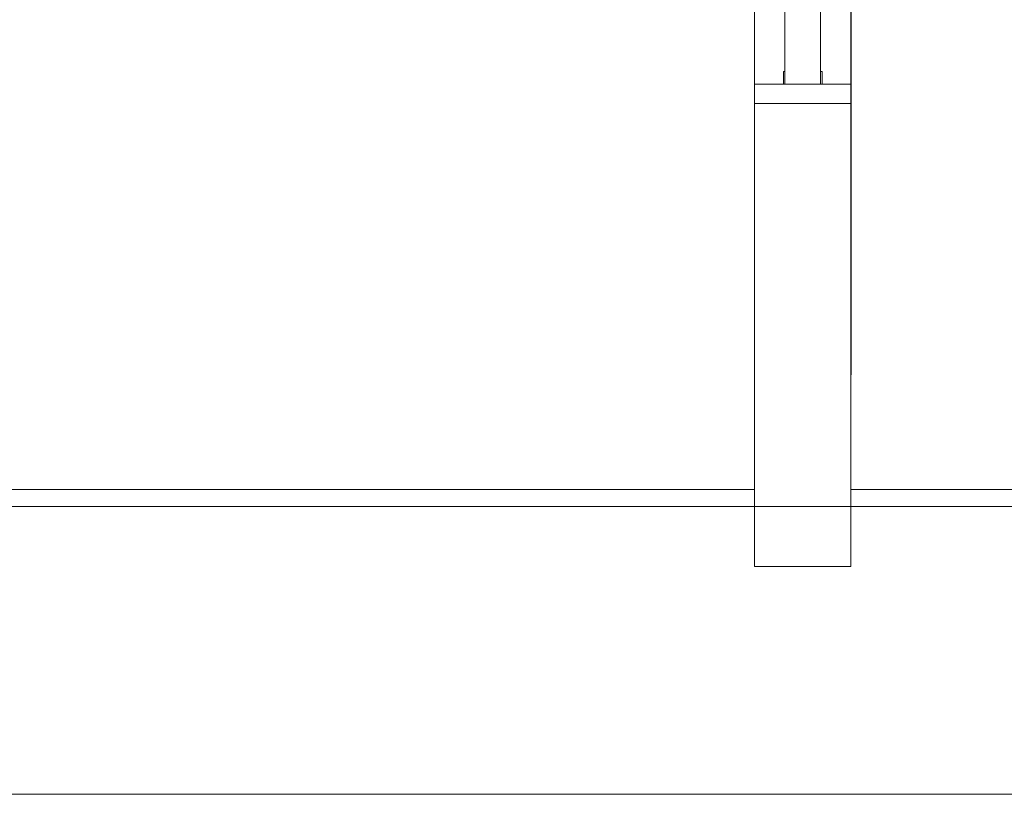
# Model space of a CAD drawing. Header units: millimetres. Extents: x -261 to 187, y -214 to 106.
# Tile 49 of 256: x -218.97 to -217.44, y -162.05 to -160.85. Entities that reach past the tile are written whole.
import ezdxf

# ---------------------------------------------------------------- set-up
doc = ezdxf.new("R2010")
doc.units = ezdxf.units.MM
doc.header["$LTSCALE"] = 0.005
doc.header["$MEASUREMENT"] = 0
for name, color, linetype, lineweight in [('IFC-Janela-Contorno', 9, 'Continuous', 5), ('IFC-Laje-Contorno', 9, 'Continuous', 5), ('IFC-Parede padrão-Contorno', 9, 'Continuous', 5), ('IFC-Parede-Contorno', 9, 'Continuous', 5), ('IFC-Viga-Contorno', 9, 'Continuous', 5)]:
    doc.layers.add(name, color=color, linetype=linetype, lineweight=lineweight)

msp = doc.modelspace()

# ---------------------------------------------------------------- linework, layer by layer
at = {"layer": 'IFC-Janela-Contorno', "lineweight": 5}
for p, q in [((-217.7816, -160.9497), (-217.7816, -159.8098)), ((-217.7266, -160.9497), (-217.7266, -159.8098)), ((-217.7841, -160.9297), (-217.7816, -160.9297)), ((-217.7841, -160.9316), (-217.7841, -160.9297)), ((-217.7841, -160.9497), (-217.7841, -160.9316)), ((-217.7266, -160.9297), (-217.7241, -160.9297)), ((-217.7241, -160.9478), (-217.7241, -160.9297)), ((-217.8291, -160.9756), (-217.8291, -160.9497)), ((-217.8291, -160.9497), (-217.8126, -160.9497)), ((-217.8126, -160.9497), (-217.7816, -160.9497)), ((-217.7816, -160.9497), (-217.7266, -160.9497)), ((-217.7266, -160.9497), (-217.679, -160.9497)), ((-217.7241, -160.9497), (-217.7241, -160.9478)), ((-217.6791, -160.9756), (-217.6791, -160.9497)), ((-217.8291, -160.9797), (-217.8291, -160.9756)), ((-217.6791, -160.9797), (-217.6791, -160.9756)), ((-217.8291, -160.9797), (-217.6987, -160.9797))]:
    msp.add_line(p, q, dxfattribs=at)
at = {"layer": 'IFC-Laje-Contorno', "lineweight": 5}
for p, q in [((-221.4, -161.5796), (-217.8291, -161.5796)), ((-217.6791, -161.5796), (-216.1501, -161.5796))]:
    msp.add_line(p, q, dxfattribs=at)
at = {"layer": 'IFC-Parede padrão-Contorno', "lineweight": 5}
for p, q in [((-217.6791, -160.9797), (-217.6791, -159.7798)), ((-217.8291, -160.9497), (-217.8291, -159.8098)), ((-217.8291, -161.3904), (-217.8291, -160.9797)), ((-217.8094, -160.9797), (-217.679, -160.9797)), ((-217.6791, -160.9797), (-217.679, -160.9797)), ((-217.6791, -161.3904), (-217.6791, -160.9797)), ((-217.8291, -161.6992), (-217.8291, -161.3904)), ((-217.6791, -161.6992), (-217.6791, -161.3904)), ((-217.8291, -161.6992), (-217.7888, -161.6992)), ((-217.7888, -161.6992), (-217.6791, -161.6992))]:
    msp.add_line(p, q, dxfattribs=at)
at = {"layer": 'IFC-Parede-Contorno', "lineweight": 5}
for p, q in [((-219.2657, -161.6061), (-215.9501, -161.6061)), ((-222.503, -162.0532), (-218.8292, -162.0532)), ((-218.8292, -162.0532), (-218.5648, -162.0532)), ((-218.5648, -162.0532), (-215.9501, -162.0532))]:
    msp.add_line(p, q, dxfattribs=at)
at = {"layer": 'IFC-Viga-Contorno', "lineweight": 5}
for p, q in [((-217.679, -161.4011), (-217.679, -158.4906)), ((-217.6791, -161.4011), (-217.679, -161.4011))]:
    msp.add_line(p, q, dxfattribs=at)

doc.saveas('drawing.dxf')
